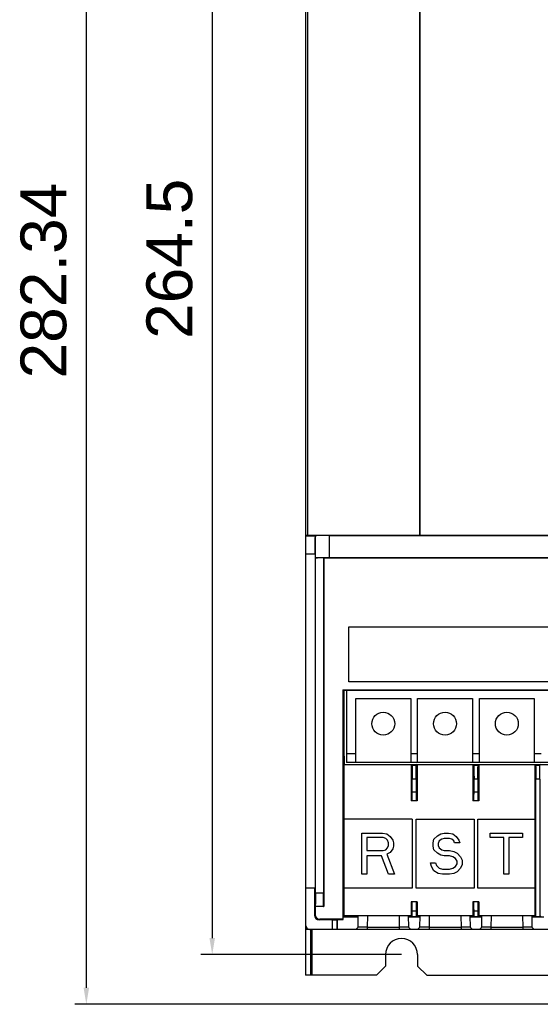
# Model space of a CAD drawing. Header units: millimetres. Extents: x 1117 to 38156, y -1945 to 7303.
# Tile 50 of 256: x 2511 to 2625, y 701 to 915. Entities that reach past the tile are written whole.
import ezdxf

# ---------------------------------------------------------------- set-up
doc = ezdxf.new("R2010")
doc.units = ezdxf.units.MM
doc.styles.get("Standard").update_dxf_attribs({"font": 'arial.ttf'})
doc.dimstyles.new('DIMSTYLE_1', dxfattribs={"dimtxt": 4.2, "dimasz": 3.6, "dimexe": 2.5, "dimexo": 0, "dimgap": 1.05, "dimtad": 1, "dimdsep": 46, "dimtxsty": 'Standard', "dimblk": '_FILLED', "dimblk1": '_FILLED', "dimblk2": '_FILLED', "dimcen": 0.09, "dimazin": 2, "dimtp": 0.01, "dimtm": 0.01, "dimtfac": 1, "dimtofl": 0, "dimtmove": 0, "dimatfit": 3, "dimldrblk": '_FILLED', "dimfxl": 0, "dimtolj": 1, "dimarcsym": 0})

# ---------------------------------------------------------------- blocks, each defined once
blk = doc.blocks.new('_FILLED')
at = {"color": 0, "linetype": 'ByBlock'}
blk.add_solid([(0, 0), (-1, 0.167), (-1, -0.167)], dxfattribs=at)
blk = doc.blocks.new('*D36')
at = {"color": 0, "linetype": 'Continuous', "lineweight": -2}
for p, q in [((2574.67, 982.9), (2522.92, 982.9)), ((2525.42, 979.3), (2525.42, 704.16)), ((2635.95, 700.56), (2522.92, 700.56))]:
    blk.add_line(p, q, dxfattribs=at)
at = {"layer": 'Defpoints', "color": 0, "linetype": 'Continuous'}
for p in [(2574.67, 982.9), (2525.42, 700.56), (2635.95, 700.56)]:
    blk.add_point(p, dxfattribs=at)
at = {"color": 0, "linetype": 'Continuous', "lineweight": -2, "xscale": 3.6, "yscale": 3.6, "zscale": 3.6}
for p, rotation in [((2525.42, 982.9), 90), ((2525.42, 700.56), 270)]:
    blk.add_blockref('_FILLED', p, dxfattribs=dict(at, rotation=rotation))
at = {"color": 0, "linetype": 'Continuous', "insert": (2511.04, 858.5), "char_height": 10, "width": 9.2531, "attachment_point": 2, "rotation": 90, "line_spacing_factor": 0.9}
blk.add_mtext('\\A1;282.34', dxfattribs=at)
blk = doc.blocks.new('*D37')
at = {"color": 0, "linetype": 'Continuous', "lineweight": -2}
for p, q in [((2594.27, 975.9), (2550.42, 975.9)), ((2552.92, 972.3), (2552.92, 715)), ((2594.27, 711.4), (2550.42, 711.4))]:
    blk.add_line(p, q, dxfattribs=at)
at = {"layer": 'Defpoints', "color": 0, "linetype": 'Continuous'}
for p in [(2594.27, 975.9), (2552.92, 711.4), (2594.27, 711.4)]:
    blk.add_point(p, dxfattribs=at)
at = {"color": 0, "linetype": 'Continuous', "lineweight": -2, "xscale": 3.6, "yscale": 3.6, "zscale": 3.6}
for p, rotation in [((2552.92, 975.9), 90), ((2552.92, 711.4), 270)]:
    blk.add_blockref('_FILLED', p, dxfattribs=dict(at, rotation=rotation))
at = {"color": 0, "linetype": 'Continuous', "insert": (2538.54, 863.25), "char_height": 10, "width": 15.4219, "attachment_point": 2, "rotation": 90, "line_spacing_factor": 0.9}
blk.add_mtext('\\A1;264.5', dxfattribs=at)

msp = doc.modelspace()

# ---------------------------------------------------------------- linework, layer by layer
at = {"linetype": 'Continuous'}
for p, q in [((2573.272, 982.904), (2573.272, 706.904)), ((2598.238, 802.966), (2598.238, 969.071)), ((2598.307, 802.966), (2598.307, 969.071)), ((2573.703, 965.848), (2573.703, 802.906)), ((2573.272, 802.781), (2575.463, 802.781)), ((2573.703, 802.906), (2598.238, 802.966)), ((2575.491, 802.809), (2575.463, 802.781)), ((2575.491, 798.001), (2575.491, 802.809)), ((2578.491, 802.861), (2578.491, 798.053)), ((2578.491, 802.861), (2633.272, 802.861)), ((2598.307, 802.966), (2637.737, 802.966)), ((2575.394, 798.782), (2573.272, 798.782)), ((2575.394, 798.782), (2575.394, 725.904)), ((2575.464, 797.974), (2575.491, 798.001)), ((2575.464, 724.922), (2575.464, 797.974)), ((2577.202, 797.974), (2575.464, 797.974)), ((2577.202, 797.974), (2577.202, 724.922)), ((2577.202, 797.974), (2577.272, 797.904)), ((2577.272, 797.904), (2577.272, 721.904)), ((2711.272, 797.904), (2577.272, 797.904)), ((2578.491, 798.053), (2633.272, 798.053)), ((2582.772, 770.904), (2582.772, 782.904)), ((2582.772, 782.904), (2705.772, 782.904)), ((2705.772, 770.904), (2582.772, 770.904)), ((2581.475, 769.201), (2581.475, 719.127)), ((2581.535, 769.142), (2581.475, 769.201)), ((2581.475, 769.201), (2707.069, 769.201)), ((2581.535, 769.142), (2707.01, 769.142)), ((2581.556, 754.856), (2581.556, 769.142)), ((2581.772, 754.615), (2581.772, 769.142)), ((2582.272, 769.142), (2582.272, 753.304)), ((2584.272, 753.304), (2584.272, 767.304)), ((2584.272, 767.304), (2596.272, 767.304)), ((2596.272, 767.304), (2596.272, 753.304)), ((2597.772, 753.304), (2597.772, 767.304)), ((2597.772, 767.304), (2609.772, 767.304)), ((2609.772, 767.304), (2609.772, 753.304)), ((2611.272, 753.304), (2611.272, 767.304)), ((2611.272, 767.304), (2623.272, 767.304)), ((2623.272, 767.304), (2623.272, 753.304)), ((2581.556, 760.804), (2581.772, 760.804)), ((2581.797, 754.615), (2581.556, 754.856)), ((2581.797, 752.929), (2581.797, 754.615)), ((2582.272, 755.304), (2584.272, 755.304)), ((2596.272, 755.304), (2597.772, 755.304)), ((2609.772, 755.304), (2611.272, 755.304)), ((2623.272, 755.304), (2624.772, 755.304)), ((2581.772, 752.904), (2581.797, 752.929)), ((2581.772, 719.904), (2581.772, 752.904)), ((2581.772, 752.904), (2596.372, 752.904)), ((2581.797, 752.929), (2706.748, 752.929)), ((2706.272, 753.304), (2582.272, 753.304)), ((2596.372, 752.904), (2596.372, 744.929)), ((2596.372, 752.904), (2596.548, 752.729)), ((2596.548, 752.729), (2597.497, 752.729)), ((2597.672, 752.904), (2597.497, 752.729)), ((2597.672, 752.904), (2597.672, 744.929)), ((2597.672, 752.904), (2609.872, 752.904)), ((2609.872, 752.904), (2610.048, 752.729)), ((2609.872, 752.904), (2609.872, 744.929)), ((2610.048, 752.729), (2610.997, 752.729)), ((2611.172, 752.904), (2610.997, 752.729)), ((2611.172, 752.904), (2611.172, 744.929)), ((2611.172, 752.904), (2623.372, 752.904)), ((2623.372, 752.904), (2623.548, 752.729)), ((2623.372, 752.904), (2623.372, 719.904)), ((2623.548, 752.729), (2624.497, 752.729)), ((2624.672, 752.904), (2624.497, 752.729)), ((2596.599, 746.929), (2596.599, 749.729)), ((2597.445, 749.729), (2596.599, 749.729)), ((2597.445, 749.729), (2597.445, 746.929)), ((2610.099, 746.929), (2610.099, 749.729)), ((2610.945, 749.729), (2610.099, 749.729)), ((2610.945, 749.729), (2610.945, 746.929)), ((2624.445, 749.729), (2623.599, 749.729)), ((2623.599, 719.678), (2623.599, 749.729)), ((2624.445, 749.729), (2624.445, 719.678)), ((2596.599, 746.929), (2597.445, 746.929)), ((2610.099, 746.929), (2610.945, 746.929)), ((2597.672, 744.929), (2596.372, 744.929)), ((2611.172, 744.929), (2609.872, 744.929)), ((2596.599, 740.929), (2581.772, 740.929)), ((2596.599, 740.929), (2596.599, 725.929)), ((2597.445, 725.929), (2597.445, 740.929)), ((2597.445, 740.929), (2610.099, 740.929)), ((2610.099, 740.929), (2610.099, 725.929)), ((2610.945, 725.929), (2610.945, 740.929)), ((2610.945, 740.929), (2623.372, 740.929)), ((2585.599, 728.929), (2585.599, 737.929)), ((2585.599, 737.929), (2590.099, 737.929)), ((2590.099, 737.929), (2591.037, 737.737)), ((2591.037, 737.737), (2591.787, 737.163)), ((2591.787, 737.163), (2592.349, 736.397)), ((2601.349, 736.588), (2602.099, 737.354)), ((2602.099, 737.354), (2602.849, 737.737)), ((2602.849, 737.737), (2603.599, 737.929)), ((2603.599, 737.929), (2604.537, 737.929)), ((2604.537, 737.929), (2605.474, 737.737)), ((2605.474, 737.737), (2606.224, 737.163)), ((2606.224, 737.163), (2606.787, 736.397)), ((2613.599, 737.929), (2620.724, 737.929)), ((2613.599, 736.971), (2613.599, 737.929)), ((2620.724, 737.929), (2620.724, 736.971)), ((2586.724, 736.971), (2586.724, 734.099)), ((2590.287, 736.971), (2586.724, 736.971)), ((2590.849, 736.78), (2590.287, 736.971)), ((2591.224, 736.397), (2590.849, 736.78)), ((2591.412, 735.823), (2591.224, 736.397)), ((2591.224, 734.674), (2591.412, 735.248)), ((2591.412, 735.248), (2591.412, 735.823)), ((2592.349, 736.397), (2592.537, 735.823)), ((2592.537, 735.057), (2592.349, 734.482)), ((2592.537, 735.823), (2592.537, 735.057)), ((2601.162, 735.823), (2601.349, 736.588)), ((2601.162, 735.057), (2601.162, 735.823)), ((2601.349, 734.291), (2601.162, 735.057)), ((2602.474, 736.206), (2602.287, 735.631)), ((2602.287, 735.631), (2602.287, 735.248)), ((2602.287, 735.248), (2602.474, 734.674)), ((2603.037, 736.588), (2602.474, 736.206)), ((2603.599, 736.78), (2603.037, 736.588)), ((2604.724, 736.78), (2603.599, 736.78)), ((2605.287, 736.588), (2604.724, 736.78)), ((2605.662, 736.206), (2605.287, 736.588)), ((2605.849, 735.823), (2605.662, 736.206)), ((2606.974, 735.823), (2605.849, 735.823)), ((2606.787, 736.397), (2606.974, 735.823)), ((2616.599, 736.971), (2613.599, 736.971)), ((2616.599, 728.929), (2616.599, 736.971)), ((2620.724, 736.971), (2617.724, 736.971)), ((2617.724, 736.971), (2617.724, 728.929)), ((2586.724, 734.099), (2590.287, 734.099)), ((2586.724, 732.95), (2586.724, 728.929)), ((2589.912, 732.95), (2586.724, 732.95)), ((2591.412, 728.929), (2589.912, 732.95)), ((2590.287, 734.099), (2590.849, 734.291)), ((2590.849, 734.291), (2591.224, 734.674)), ((2591.787, 733.716), (2591.037, 733.333)), ((2591.037, 733.333), (2592.724, 728.929)), ((2592.349, 734.482), (2591.787, 733.716)), ((2602.099, 733.525), (2601.349, 734.291)), ((2602.849, 733.142), (2602.099, 733.525)), ((2602.474, 734.674), (2603.037, 734.291)), ((2603.599, 732.95), (2602.849, 733.142)), ((2603.037, 734.291), (2603.599, 734.099)), ((2603.599, 734.099), (2604.724, 734.099)), ((2604.724, 732.95), (2603.599, 732.95)), ((2604.724, 734.099), (2605.662, 733.908)), ((2605.474, 732.759), (2604.724, 732.95)), ((2606.037, 732.376), (2605.474, 732.759)), ((2605.662, 733.908), (2606.412, 733.525)), ((2606.412, 733.525), (2607.162, 732.759)), ((2607.162, 732.759), (2607.537, 731.993)), ((2600.599, 731.418), (2601.724, 731.418)), ((2600.787, 730.652), (2600.599, 731.418)), ((2601.349, 729.695), (2600.787, 730.652)), ((2601.724, 731.418), (2601.912, 730.844)), ((2601.912, 730.844), (2602.474, 730.269)), ((2605.474, 730.269), (2606.037, 730.652)), ((2606.412, 731.801), (2606.037, 732.376)), ((2606.037, 730.652), (2606.412, 731.227)), ((2606.412, 731.227), (2606.412, 731.801)), ((2607.537, 731.035), (2607.162, 730.269)), ((2607.537, 731.993), (2607.537, 731.035)), ((2586.724, 728.929), (2585.599, 728.929)), ((2592.724, 728.929), (2591.412, 728.929)), ((2602.287, 729.12), (2601.349, 729.695)), ((2603.224, 728.929), (2602.287, 729.12)), ((2602.474, 730.269), (2603.224, 730.078)), ((2603.224, 730.078), (2604.724, 730.078)), ((2604.724, 728.929), (2603.224, 728.929)), ((2604.724, 730.078), (2605.474, 730.269)), ((2605.662, 729.12), (2604.724, 728.929)), ((2606.412, 729.503), (2605.662, 729.12)), ((2607.162, 730.269), (2606.412, 729.503)), ((2617.724, 728.929), (2616.599, 728.929)), ((2575.394, 725.904), (2573.272, 725.904)), ((2575.272, 725.904), (2575.272, 720.004)), ((2575.464, 724.922), (2577.202, 724.922)), ((2596.599, 725.929), (2581.772, 725.929)), ((2610.099, 725.929), (2597.445, 725.929)), ((2623.372, 725.929), (2610.945, 725.929)), ((2597.672, 722.904), (2596.372, 722.904)), ((2596.372, 722.904), (2596.372, 719.904)), ((2597.672, 722.904), (2597.672, 719.904)), ((2611.172, 722.904), (2609.872, 722.904)), ((2609.872, 722.904), (2609.872, 719.904)), ((2611.172, 722.904), (2611.172, 719.904)), ((2575.394, 720.127), (2575.272, 720.004)), ((2575.413, 721.923), (2575.394, 721.904)), ((2575.394, 721.904), (2575.394, 720.127)), ((2577.272, 721.904), (2575.394, 721.904)), ((2577.254, 721.923), (2575.413, 721.923)), ((2577.254, 721.923), (2577.272, 721.904)), ((2581.51, 719.643), (2581.772, 719.904)), ((2584.82, 719.904), (2581.772, 719.904)), ((2584.781, 717.404), (2584.824, 719.851)), ((2586.824, 719.886), (2586.781, 717.404)), ((2593.72, 719.886), (2586.824, 719.886)), ((2593.72, 719.886), (2593.764, 717.404)), ((2596.372, 719.904), (2595.721, 719.904)), ((2595.721, 719.851), (2595.763, 717.404)), ((2596.599, 719.678), (2596.372, 719.904)), ((2597.445, 720.904), (2596.599, 720.904)), ((2596.599, 719.678), (2596.599, 720.904)), ((2597.445, 720.904), (2597.445, 719.678)), ((2597.445, 719.678), (2597.672, 719.904)), ((2598.32, 719.904), (2597.672, 719.904)), ((2598.281, 717.404), (2598.324, 719.851)), ((2600.324, 719.886), (2600.281, 717.404)), ((2607.22, 719.886), (2600.324, 719.886)), ((2607.22, 719.886), (2607.264, 717.404)), ((2609.872, 719.904), (2609.221, 719.904)), ((2609.221, 719.851), (2609.263, 717.404)), ((2610.099, 719.678), (2609.872, 719.904)), ((2610.945, 720.904), (2610.099, 720.904)), ((2610.099, 719.678), (2610.099, 720.904)), ((2610.945, 720.904), (2610.945, 719.678)), ((2610.945, 719.678), (2611.172, 719.904)), ((2611.82, 719.904), (2611.172, 719.904)), ((2611.781, 717.404), (2611.824, 719.851)), ((2613.824, 719.886), (2613.781, 717.404)), ((2620.72, 719.886), (2613.824, 719.886)), ((2620.72, 719.886), (2620.764, 717.404)), ((2623.372, 719.904), (2622.721, 719.904)), ((2622.721, 719.851), (2622.763, 717.404)), ((2623.599, 719.678), (2623.372, 719.904)), ((2624.445, 719.678), (2624.672, 719.904)), ((2576.272, 719.004), (2576.394, 719.127)), ((2579.167, 719.004), (2576.272, 719.004)), ((2581.475, 719.127), (2576.394, 719.127)), ((2579.167, 716.904), (2579.167, 719.004)), ((2580.167, 719.022), (2580.237, 719.092)), ((2580.167, 719.022), (2580.167, 716.904)), ((2580.237, 719.092), (2580.237, 716.904)), ((2580.237, 719.092), (2581.51, 719.092)), ((2581.51, 719.092), (2581.475, 719.127)), ((2581.51, 719.643), (2584.82, 719.643)), ((2581.51, 719.092), (2581.51, 719.643)), ((2595.724, 719.643), (2598.32, 719.643)), ((2597.445, 719.678), (2596.599, 719.678)), ((2609.224, 719.643), (2611.82, 719.643)), ((2610.945, 719.678), (2610.099, 719.678)), ((2622.724, 719.643), (2625.32, 719.643)), ((2624.445, 719.678), (2623.599, 719.678)), ((2715.272, 716.904), (2573.272, 716.904)), ((2574.472, 706.904), (2574.472, 716.904)), ((2574.672, 716.904), (2574.672, 706.904)), ((2584.781, 717.404), (2584.272, 716.904)), ((2586.781, 717.404), (2593.764, 717.404)), ((2586.781, 717.404), (2586.781, 716.904)), ((2593.764, 717.404), (2593.764, 716.904)), ((2596.272, 716.904), (2595.763, 717.404)), ((2598.281, 717.404), (2597.772, 716.904)), ((2600.281, 717.404), (2607.264, 717.404)), ((2600.281, 717.404), (2600.281, 716.904)), ((2607.264, 717.404), (2607.264, 716.904)), ((2609.772, 716.904), (2609.263, 717.404)), ((2611.781, 717.404), (2611.272, 716.904)), ((2613.781, 717.404), (2620.764, 717.404)), ((2613.781, 717.404), (2613.781, 716.904)), ((2620.764, 717.404), (2620.764, 716.904)), ((2623.272, 716.904), (2622.763, 717.404)), ((2590.772, 711.404), (2590.772, 708.904)), ((2597.772, 711.404), (2597.772, 708.904)), ((2590.772, 708.904), (2588.772, 706.904)), ((2599.772, 706.904), (2597.772, 708.904)), ((2588.772, 706.904), (2573.272, 706.904)), ((2599.772, 706.904), (2631.406, 706.904))]:
    msp.add_line(p, q, dxfattribs=at)
for centre in [(2590.272, 761.804), (2603.772, 761.804), (2617.272, 761.804)]:
    msp.add_circle(centre, 2.5, dxfattribs=at)
for centre, radius, start, end in [((2574.272, 717.904), 1, 180, 270), ((2594.272, 711.404), 3.5, 0, 180)]:
    msp.add_arc(centre, radius, start, end, dxfattribs=at)
for centre, major_axis, ratio, start_param, end_param in [((2573.772, 802.897), (0.5, 0), 0.0174614, 1.7098923, 3.1415927), ((2598.307, 802.957), (0.5, 0), 0.0174614, 1.5707963, 1.7098923), ((2596.564, 746.929), (0, 2), 0.0174551, -3.1415927, -1.5707963), ((2597.48, 746.929), (0, 2), 0.0174551, -4.712389, -3.1415927), ((2610.064, 746.929), (0, 2), 0.0174551, -3.1415927, -1.5707963), ((2610.98, 746.929), (0, 2), 0.0174551, -4.712389, -3.1415927), ((2596.564, 720.904), (0, 2), 0.0174551, -1.5707963, 0), ((2597.48, 720.904), (0, 2), 0.0174551, 0, 1.5707963), ((2610.064, 720.904), (0, 2), 0.0174551, -1.5707963, 0), ((2610.98, 720.904), (0, 2), 0.0174551, 0, 1.5707963), ((2576.272, 720.005), (0.707, 0.707), 0.9996955, 2.3563468, 3.9268385), ((2576.395, 720.127), (0.707, 0.707), 0.9996955, -3.9268385, -2.3563468), ((2586.824, 719.851), (2, 0), 0.0174497, 1.5707963, 3.1412881), ((2593.72, 719.851), (2, 0), 0.0174497, 6.2834899, 7.8539816), ((2600.324, 719.851), (2, 0), 0.0174497, 1.5707963, 3.1412881), ((2607.22, 719.851), (2, 0), 0.0174497, 6.2834899, 7.8539816), ((2613.824, 719.851), (2, 0), 0.0174497, 1.5707963, 3.1412881), ((2620.72, 719.851), (2, 0), 0.0174497, 6.2834899, 7.8539816), ((2579.167, 719.022), (1, 0), 0.0174551, -1.5707963, -0.0174533)]:
    msp.add_ellipse(centre, major_axis=major_axis, ratio=ratio, start_param=start_param, end_param=end_param, dxfattribs=at)
for points, knots in [([(2575.394, 798.782), (2575.394, 799.039), (2575.395, 799.544), (2575.399, 800.277), (2575.405, 800.955), (2575.412, 801.472), (2575.419, 801.839), (2575.424, 802.073), (2575.43, 802.276), (2575.436, 802.446), (2575.443, 802.58), (2575.447, 802.682), (2575.457, 802.741), (2575.457, 802.775), (2575.463, 802.781)], [0, 0, 0, 0, 0.1927455, 0.378601, 0.5499882, 0.7006975, 0.7665398, 0.8251549, 0.8759808, 0.9185866, 0.9525513, 0.9775343, 0.9933721, 1, 1, 1, 1]), ([(2578.491, 802.861), (2578.298, 802.861), (2577.919, 802.86), (2577.369, 802.857), (2576.861, 802.853), (2576.414, 802.847), (2576.088, 802.84), (2575.87, 802.834), (2575.743, 802.83), (2575.642, 802.825), (2575.566, 802.822), (2575.521, 802.814), (2575.496, 802.814), (2575.491, 802.809)], [0, 0, 0, 0, 0.1927456, 0.3786011, 0.5499883, 0.7006976, 0.8251548, 0.8759808, 0.9185865, 0.9525513, 0.9775343, 0.9933721, 1, 1, 1, 1]), ([(2575.491, 798.001), (2575.496, 798.006), (2575.521, 798.006), (2575.566, 798.014), (2575.642, 798.017), (2575.743, 798.022), (2575.87, 798.026), (2576.088, 798.032), (2576.414, 798.039), (2576.861, 798.045), (2577.369, 798.049), (2577.919, 798.052), (2578.298, 798.053), (2578.491, 798.053)], [0, 0, 0, 0, 0.0066279, 0.0224658, 0.0474488, 0.0814136, 0.1240194, 0.1748455, 0.2993027, 0.4500121, 0.6213993, 0.8072545, 1, 1, 1, 1]), ([(2596.548, 752.729), (2596.552, 752.724), (2596.552, 752.699), (2596.56, 752.654), (2596.563, 752.578), (2596.568, 752.477), (2596.572, 752.35), (2596.579, 752.132), (2596.585, 751.806), (2596.591, 751.359), (2596.596, 750.851), (2596.598, 750.301), (2596.599, 749.922), (2596.599, 749.73)], [0, 0, 0, 0, 0.0066279, 0.0224658, 0.0474488, 0.0814136, 0.1240194, 0.1748455, 0.2993027, 0.4500121, 0.6213993, 0.8072545, 1, 1, 1, 1]), ([(2597.445, 749.73), (2597.445, 749.922), (2597.446, 750.301), (2597.449, 750.851), (2597.453, 751.359), (2597.459, 751.806), (2597.466, 752.132), (2597.472, 752.35), (2597.476, 752.477), (2597.481, 752.578), (2597.484, 752.654), (2597.492, 752.699), (2597.492, 752.724), (2597.497, 752.729)], [0, 0, 0, 0, 0.1927456, 0.3786011, 0.5499883, 0.7006976, 0.8251548, 0.8759808, 0.9185865, 0.9525513, 0.9775343, 0.9933721, 1, 1, 1, 1]), ([(2610.048, 752.729), (2610.052, 752.724), (2610.052, 752.699), (2610.06, 752.654), (2610.063, 752.578), (2610.068, 752.477), (2610.072, 752.35), (2610.079, 752.132), (2610.085, 751.806), (2610.091, 751.359), (2610.096, 750.851), (2610.098, 750.301), (2610.099, 749.922), (2610.099, 749.73)], [0, 0, 0, 0, 0.0066279, 0.0224658, 0.0474488, 0.0814136, 0.1240194, 0.1748455, 0.2993027, 0.4500121, 0.6213993, 0.8072545, 1, 1, 1, 1]), ([(2610.945, 749.73), (2610.945, 749.922), (2610.946, 750.301), (2610.949, 750.851), (2610.953, 751.359), (2610.959, 751.806), (2610.966, 752.132), (2610.972, 752.35), (2610.976, 752.477), (2610.981, 752.578), (2610.984, 752.654), (2610.992, 752.699), (2610.992, 752.724), (2610.997, 752.729)], [0, 0, 0, 0, 0.1927456, 0.3786011, 0.5499883, 0.7006976, 0.8251548, 0.8759808, 0.9185865, 0.9525513, 0.9775343, 0.9933721, 1, 1, 1, 1]), ([(2623.548, 752.729), (2623.552, 752.724), (2623.552, 752.699), (2623.56, 752.654), (2623.563, 752.578), (2623.568, 752.477), (2623.572, 752.35), (2623.579, 752.132), (2623.585, 751.806), (2623.591, 751.359), (2623.596, 750.851), (2623.598, 750.301), (2623.599, 749.922), (2623.599, 749.73)], [0, 0, 0, 0, 0.0066279, 0.0224658, 0.0474488, 0.0814136, 0.1240194, 0.1748455, 0.2993027, 0.4500121, 0.6213993, 0.8072545, 1, 1, 1, 1]), ([(2624.445, 749.73), (2624.445, 749.922), (2624.446, 750.301), (2624.449, 750.851), (2624.453, 751.359), (2624.459, 751.806), (2624.466, 752.132), (2624.472, 752.35), (2624.476, 752.477), (2624.481, 752.578), (2624.484, 752.654), (2624.492, 752.699), (2624.492, 752.724), (2624.497, 752.729)], [0, 0, 0, 0, 0.1927456, 0.3786011, 0.5499883, 0.7006976, 0.8251548, 0.8759808, 0.9185865, 0.9525513, 0.9775343, 0.9933721, 1, 1, 1, 1]), ([(2575.464, 724.922), (2575.464, 724.729), (2575.464, 724.351), (2575.461, 723.801), (2575.456, 723.293), (2575.45, 722.846), (2575.444, 722.52), (2575.437, 722.302), (2575.433, 722.174), (2575.428, 722.074), (2575.425, 721.998), (2575.418, 721.953), (2575.417, 721.928), (2575.413, 721.923)], [0, 0, 0, 0, 0.1927456, 0.3786011, 0.5499883, 0.7006976, 0.8251548, 0.8759808, 0.9185865, 0.9525513, 0.9775343, 0.9933721, 1, 1, 1, 1]), ([(2577.254, 721.923), (2577.249, 721.928), (2577.249, 721.953), (2577.242, 721.998), (2577.239, 722.074), (2577.233, 722.174), (2577.229, 722.302), (2577.223, 722.52), (2577.217, 722.846), (2577.21, 723.293), (2577.206, 723.801), (2577.203, 724.351), (2577.202, 724.729), (2577.202, 724.922)], [0, 0, 0, 0, 0.0066279, 0.0224658, 0.0474488, 0.0814136, 0.1240194, 0.1748455, 0.2993027, 0.4500121, 0.6213993, 0.8072545, 1, 1, 1, 1]), ([(2586.781, 717.404), (2586.651, 717.404), (2586.396, 717.403), (2586.025, 717.402), (2585.684, 717.401), (2585.424, 717.401), (2585.24, 717.401), (2585.123, 717.401), (2585.023, 717.401), (2584.939, 717.402), (2584.873, 717.402), (2584.829, 717.402), (2584.804, 717.403), (2584.791, 717.403), (2584.786, 717.405), (2584.781, 717.404), (2584.781, 717.404)], [0, 0, 0, 0, 0.1949298, 0.3827407, 0.5556058, 0.707103, 0.7730276, 0.8314922, 0.8819219, 0.92388, 0.9569397, 0.9807536, 0.9891386, 0.9951514, 0.9987749, 1, 1, 1, 1]), ([(2595.763, 717.404), (2595.763, 717.404), (2595.758, 717.405), (2595.753, 717.403), (2595.74, 717.403), (2595.715, 717.402), (2595.671, 717.402), (2595.605, 717.402), (2595.522, 717.401), (2595.421, 717.401), (2595.305, 717.401), (2595.121, 717.401), (2594.861, 717.401), (2594.519, 717.402), (2594.149, 717.403), (2593.894, 717.404), (2593.764, 717.404)], [0, 0, 0, 0, 0.0012255, 0.004849, 0.0108618, 0.0192468, 0.0430607, 0.0761204, 0.1180785, 0.1685082, 0.2269728, 0.2928973, 0.4443945, 0.6172595, 0.8050703, 1, 1, 1, 1]), ([(2600.281, 717.404), (2600.151, 717.404), (2599.896, 717.403), (2599.525, 717.402), (2599.184, 717.401), (2598.924, 717.401), (2598.74, 717.401), (2598.623, 717.401), (2598.523, 717.401), (2598.439, 717.402), (2598.373, 717.402), (2598.329, 717.402), (2598.304, 717.403), (2598.291, 717.403), (2598.286, 717.405), (2598.281, 717.404), (2598.281, 717.404)], [0, 0, 0, 0, 0.1949298, 0.3827407, 0.5556058, 0.707103, 0.7730276, 0.8314922, 0.8819219, 0.92388, 0.9569397, 0.9807536, 0.9891386, 0.9951514, 0.9987749, 1, 1, 1, 1]), ([(2609.263, 717.404), (2609.263, 717.404), (2609.258, 717.405), (2609.253, 717.403), (2609.24, 717.403), (2609.215, 717.402), (2609.171, 717.402), (2609.105, 717.402), (2609.022, 717.401), (2608.921, 717.401), (2608.805, 717.401), (2608.621, 717.401), (2608.361, 717.401), (2608.019, 717.402), (2607.649, 717.403), (2607.394, 717.404), (2607.264, 717.404)], [0, 0, 0, 0, 0.0012255, 0.004849, 0.0108618, 0.0192468, 0.0430607, 0.0761204, 0.1180785, 0.1685082, 0.2269728, 0.2928973, 0.4443945, 0.6172595, 0.8050703, 1, 1, 1, 1]), ([(2613.781, 717.404), (2613.651, 717.404), (2613.396, 717.403), (2613.025, 717.402), (2612.684, 717.401), (2612.424, 717.401), (2612.24, 717.401), (2612.123, 717.401), (2612.023, 717.401), (2611.939, 717.402), (2611.873, 717.402), (2611.829, 717.402), (2611.804, 717.403), (2611.791, 717.403), (2611.786, 717.405), (2611.781, 717.404), (2611.781, 717.404)], [0, 0, 0, 0, 0.1949298, 0.3827407, 0.5556058, 0.707103, 0.7730276, 0.8314922, 0.8819219, 0.92388, 0.9569397, 0.9807536, 0.9891386, 0.9951514, 0.9987749, 1, 1, 1, 1]), ([(2622.763, 717.404), (2622.763, 717.404), (2622.758, 717.405), (2622.753, 717.403), (2622.74, 717.403), (2622.715, 717.402), (2622.671, 717.402), (2622.605, 717.402), (2622.522, 717.401), (2622.421, 717.401), (2622.305, 717.401), (2622.121, 717.401), (2621.861, 717.401), (2621.519, 717.402), (2621.149, 717.403), (2620.894, 717.404), (2620.764, 717.404)], [0, 0, 0, 0, 0.0012255, 0.004849, 0.0108618, 0.0192468, 0.0430607, 0.0761204, 0.1180785, 0.1685082, 0.2269728, 0.2928973, 0.4443945, 0.6172595, 0.8050703, 1, 1, 1, 1])]:
    msp.add_open_spline(points, degree=3, knots=knots, dxfattribs=at)

# ---------------------------------------------------------------- dimensions: what is measured, and where the dimension line sits
for base, p1, p2, picture, middle in [((2525.421, 700.561), (2574.672, 982.904), (2635.953, 700.561), '*D36', (2525.421, 858.496)), ((2552.92, 711.404), (2594.272, 975.904), (2594.272, 711.404), '*D37', (2552.92, 863.249))]:
    dim = msp.add_linear_dim(base=base, p1=p1, p2=p2, angle=270, dimstyle='DIMSTYLE_1', override={"dimtxt": 10}, dxfattribs=at)
    dim.commit()
    dim.dimension.update_dxf_attribs({"geometry": picture, "text_midpoint": middle, "dimtype": 160})

doc.saveas('drawing.dxf')
